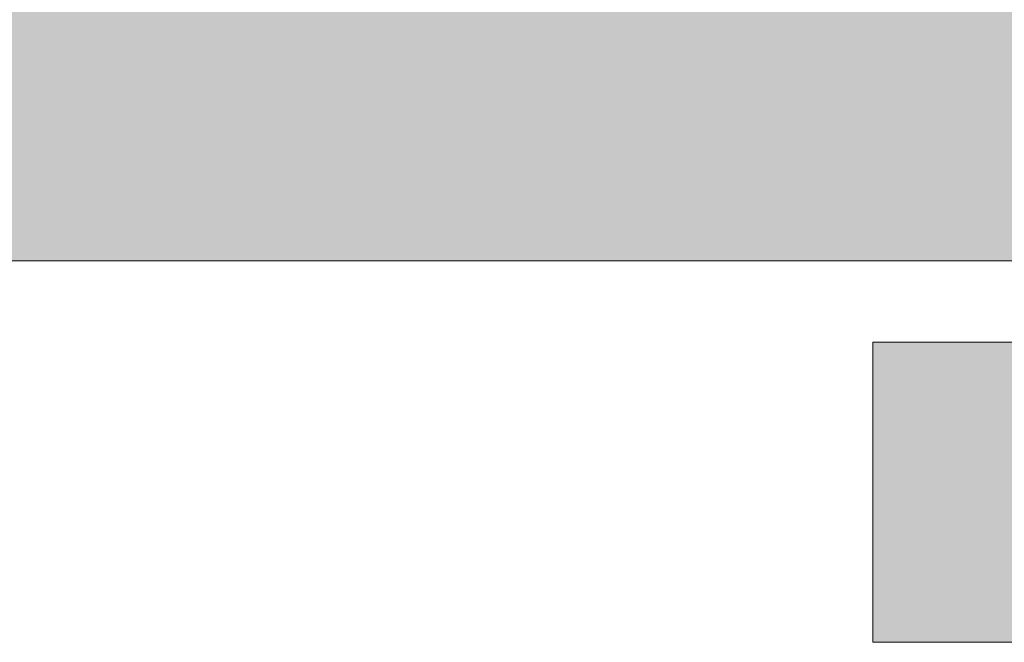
# Model space of a CAD drawing. Header units: metres. Extents: x -52 to 321, y -8 to 26.
# Tile 41 of 256: x -27.36 to -22.27, y -5.07 to -1.85. Entities that reach past the tile are written whole.
import ezdxf

# ---------------------------------------------------------------- set-up
doc = ezdxf.new("R2010")
doc.units = ezdxf.units.M
doc.header["$MEASUREMENT"] = 0
doc.layers.add('60 Gelände Hänle', color=7, linetype='Continuous')
doc.layers.add('70 Kanal', color=7, linetype='Continuous')

msp = doc.modelspace()

# ---------------------------------------------------------------- hatches: boundary and pattern name
at = {"layer": '60 Gelände Hänle', "linetype": 'Continuous', "lineweight": 18, "true_color": 0x9f9f9f}
h = msp.add_hatch(dxfattribs=at)
h.set_pattern_fill('Boden__gewachsen_0001', color=253, style=0, pattern_type=2)
h.set_pattern_definition([(45, (-33357.27905, 0), (-0.2121320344, 0.2121320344), []), (45, (-33357.34976, 0.0707), (-0.424264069, 0.424264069), []), (45, (-33357.4205, 0.1414), (-0.424264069, 0.424264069), []), (135, (-33357.49118, 0.21213), (0.07071067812, 0.07071067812), [0.3, -0.3])])
h.paths.add_polyline_path([(-51.1091, -1.5765), (-51.1091, -3.1), (-15.5017, -3.1), (-15.5017, -0.7941), (-15.7195, -0.815), (-16.2997, -0.8712), (-16.8243, -0.9228), (-17.2998, -0.9702), (-17.7313, -1.0138), (-18.1236, -1.0541), (-18.4807, -1.0913), (-18.6463, -1.1089), (-21.8502, -1.1758), (-22.4997, -1.1668), (-23.087, -1.1586), (-23.6308, -1.151), (-24.135, -1.1438), (-49.2009, -1.5147), (-50.7991, -1.5387)])
at = {"layer": '70 Kanal', "linetype": 'Continuous', "lineweight": 0, "true_color": 0x000000}
for points in [[(-22.9523, -3.52), (-22.9523, -5.07), (-22.9486, -5.07), (-22.9486, -3.52)], [(-22.9486, -3.52), (-22.9486, -5.07), (-22.9373, -5.07), (-22.9373, -3.52)], [(-22.9373, -3.52), (-22.9373, -5.07), (-22.9187, -5.07), (-22.9187, -3.52)], [(-22.9187, -3.52), (-22.9187, -5.07), (-22.8927, -5.07), (-22.8927, -3.52)], [(-22.8927, -3.52), (-22.8927, -5.07), (-22.8597, -5.07), (-22.8597, -3.52)], [(-22.8597, -3.52), (-22.8597, -5.07), (-22.8198, -5.07), (-22.8198, -3.52)], [(-22.8198, -3.52), (-22.8198, -5.07), (-22.7732, -5.07), (-22.7732, -3.52)], [(-22.7732, -3.52), (-22.7732, -5.07), (-22.7204, -5.07), (-22.7204, -3.52)], [(-22.7204, -3.52), (-22.7204, -5.07), (-22.6616, -5.07), (-22.6616, -3.52)], [(-22.6616, -3.52), (-22.6616, -5.07), (-22.5973, -5.07), (-22.5973, -3.52)], [(-22.5973, -3.52), (-22.5973, -5.07), (-22.528, -5.07), (-22.528, -3.52)], [(-22.528, -3.52), (-22.528, -5.07), (-22.454, -5.07), (-22.454, -3.52)], [(-22.454, -3.52), (-22.454, -5.07), (-22.3759, -5.07), (-22.3759, -3.52)], [(-22.3759, -3.52), (-22.3759, -5.07), (-22.2942, -5.07), (-22.2942, -3.52)], [(-22.2942, -3.52), (-22.2942, -5.07), (-22.2095, -5.07), (-22.2095, -3.52)]]:
    msp.add_hatch(color=18, dxfattribs=at).paths.add_polyline_path(points)

# ---------------------------------------------------------------- linework, layer by layer
at = {"layer": '60 Gelände Hänle', "color": 7, "linetype": 'Continuous', "lineweight": 18}
msp.add_line((-15.5017, -3.1), (-51.1091, -3.1), dxfattribs=at)
at = {"layer": '70 Kanal', "color": 7, "linetype": 'Continuous', "lineweight": 13}
for p, q in [((-22.9523, -3.52), (-22.9486, -3.52)), ((-22.9523, -5.07), (-22.9523, -3.52)), ((-22.9486, -3.52), (-22.9373, -3.52)), ((-22.9373, -3.52), (-22.9187, -3.52)), ((-22.9187, -3.52), (-22.8927, -3.52)), ((-22.8927, -3.52), (-22.8597, -3.52)), ((-22.8597, -3.52), (-22.8198, -3.52)), ((-22.8198, -3.52), (-22.7732, -3.52)), ((-22.7732, -3.52), (-22.7204, -3.52)), ((-22.7204, -3.52), (-22.6616, -3.52)), ((-22.6616, -3.52), (-22.5973, -3.52)), ((-22.5973, -3.52), (-22.528, -3.52)), ((-22.528, -3.52), (-22.454, -3.52)), ((-22.454, -3.52), (-22.3759, -3.52)), ((-22.3759, -3.52), (-22.2942, -3.52)), ((-22.2942, -3.52), (-22.2095, -3.52)), ((-22.9523, -5.07), (-22.9486, -5.07)), ((-22.9486, -5.07), (-22.9373, -5.07)), ((-22.9373, -5.07), (-22.9187, -5.07)), ((-22.9187, -5.07), (-22.8927, -5.07)), ((-22.8927, -5.07), (-22.8597, -5.07)), ((-22.8597, -5.07), (-22.8198, -5.07)), ((-22.8198, -5.07), (-22.7732, -5.07)), ((-22.7732, -5.07), (-22.7204, -5.07)), ((-22.7204, -5.07), (-22.6616, -5.07)), ((-22.6616, -5.07), (-22.5973, -5.07)), ((-22.5973, -5.07), (-22.528, -5.07)), ((-22.528, -5.07), (-22.454, -5.07)), ((-22.454, -5.07), (-22.3759, -5.07)), ((-22.3759, -5.07), (-22.2942, -5.07)), ((-22.2942, -5.07), (-22.2095, -5.07))]:
    msp.add_line(p, q, dxfattribs=at)

doc.saveas('drawing.dxf')
